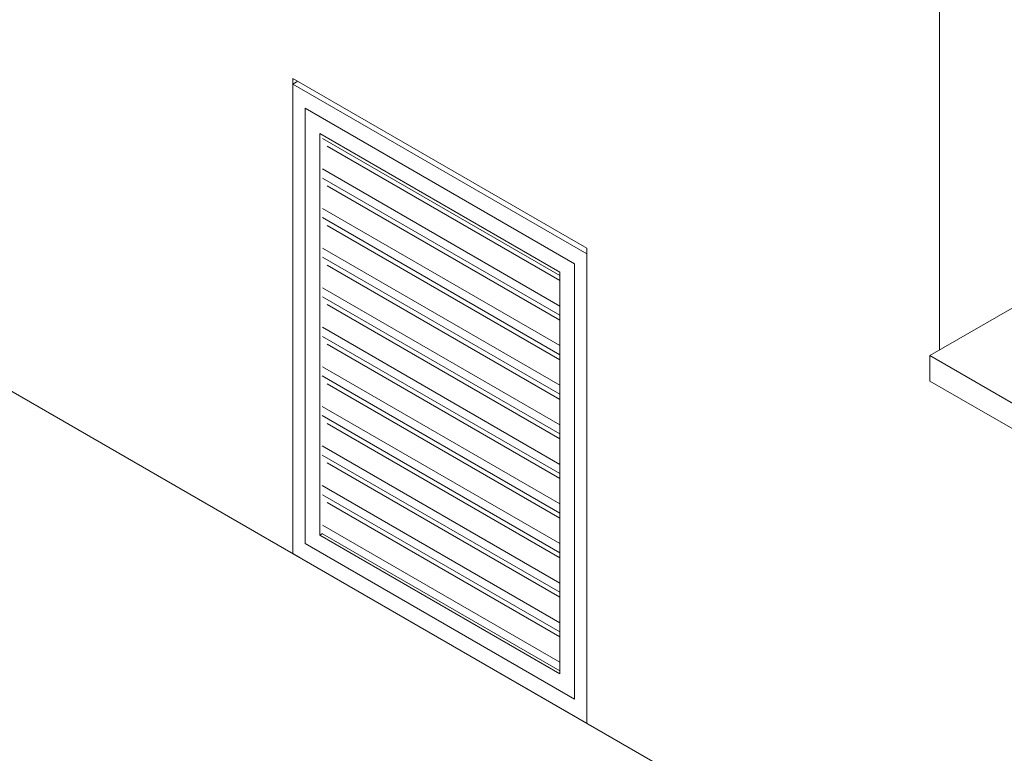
# Model space of a CAD drawing. Header units: metres. Extents: x 6.5 to 21.8, y 0.6 to 11.2.
# Tile 11 of 107: x 10.3 to 11.7, y 4.9 to 6. Entities that reach past the tile are written whole.
import ezdxf

# ---------------------------------------------------------------- set-up
doc = ezdxf.new("R2010")
doc.units = ezdxf.units.M
for name, color, linetype, lineweight in [('A-DOOR', 7, 'Continuous', 5), ('A-ROOF', 7, 'Continuous', 5), ('I-WALL', 7, 'Continuous', 5)]:
    doc.layers.add(name, color=color, linetype=linetype, lineweight=lineweight)

# ---------------------------------------------------------------- blocks, each defined once
blk = doc.blocks.new('PORTA DE GIRO L_956-ISO_020')
at = {"layer": 'A-DOOR'}
for p, q in [((10.6481, 5.8671), (10.6552, 5.8712)), ((11.0724, 5.6221), (10.6481, 5.8671)), ((10.6481, 5.8671), (10.6481, 5.1894)), ((11.0547, 5.6078), (10.6658, 5.8324)), ((10.6658, 5.8324), (10.6658, 5.2037)), ((10.6658, 5.2037), (10.6658, 5.8324)), ((10.6658, 5.8324), (11.0547, 5.6078)), ((10.687, 5.2159), (10.687, 5.7956)), ((10.687, 5.7956), (11.0335, 5.5956)), ((11.0335, 5.5907), (10.6908, 5.7886)), ((11.0335, 5.5835), (10.6977, 5.7774)), ((11.0335, 5.5467), (10.6908, 5.7446)), ((11.0335, 5.5336), (10.6908, 5.7314)), ((11.0335, 5.5263), (10.6977, 5.7202)), ((11.0335, 5.4896), (10.6908, 5.6875)), ((11.0335, 5.4764), (10.6908, 5.6743)), ((11.0335, 5.4692), (10.6977, 5.6631)), ((11.0335, 5.4324), (10.6908, 5.6303)), ((11.0335, 5.4193), (10.6908, 5.6171)), ((11.0724, 4.9444), (11.0724, 5.6221)), ((11.0335, 5.412), (10.6977, 5.6059)), ((11.0547, 4.9791), (11.0547, 5.6078)), ((11.0547, 5.6078), (11.0547, 4.9791)), ((11.0335, 5.5956), (11.0335, 5.0159)), ((11.0335, 5.3753), (10.6908, 5.5731)), ((11.0335, 5.3621), (10.6908, 5.56)), ((11.0335, 5.3549), (10.6977, 5.5488)), ((11.0335, 5.3181), (10.6908, 5.516)), ((11.0335, 5.3049), (10.6908, 5.5028)), ((11.0335, 5.2977), (10.6977, 5.4916)), ((11.0335, 5.261), (10.6908, 5.4588)), ((11.0335, 5.2478), (10.6906, 5.4458)), ((11.0335, 5.2406), (10.6977, 5.4345)), ((11.0335, 5.2038), (10.6906, 5.4018)), ((11.0335, 5.1906), (10.6906, 5.3886)), ((11.0335, 5.1834), (10.6977, 5.3773)), ((11.0335, 5.1467), (10.6906, 5.3447)), ((11.0335, 5.1335), (10.6906, 5.3315)), ((11.0335, 5.1263), (10.6977, 5.3202)), ((11.0335, 5.0895), (10.6906, 5.2875)), ((11.0335, 5.0763), (10.6908, 5.2742)), ((11.0335, 5.069), (10.6976, 5.2629)), ((11.0335, 5.0324), (10.6908, 5.2302)), ((10.687, 5.2159), (10.6908, 5.2181)), ((11.0335, 5.0159), (10.687, 5.2159)), ((10.6908, 5.2179), (11.0335, 5.02)), ((10.6658, 5.2037), (11.0547, 4.9791)), ((11.0547, 4.9791), (10.6658, 5.2037)), ((10.6693, 5.1771), (10.6481, 5.1894)), ((10.6481, 5.1894), (10.6693, 5.1771)), ((10.6481, 5.1894), (11.0724, 4.9444))]:
    blk.add_line(p, q, dxfattribs=at)
blk = doc.blocks.new('RUFO_1_ - RUFO_1_-1923193-ISO_02')
at = {"layer": 'A-ROOF'}
for p, q in [((11.5674, 5.4752), (11.7053, 5.5548)), ((11.5674, 5.4384), (11.5674, 5.4752)), ((11.5674, 5.4752), (13.3776, 4.43)), ((13.3776, 4.3933), (11.5674, 5.4384))]:
    blk.add_line(p, q, dxfattribs=at)

msp = doc.modelspace()

# ---------------------------------------------------------------- linework, layer by layer
at = {"layer": 'I-WALL'}
for p, q in [((11.5815, 5.4833), (11.5815, 6.7734)), ((10.6481, 5.1894), (10.6481, 5.8752)), ((10.6481, 5.8752), (11.0724, 5.6303)), ((11.0724, 5.6303), (11.0724, 4.9444)), ((13.3917, 3.6054), (10.0277, 5.5476))]:
    msp.add_line(p, q, dxfattribs=at)

# ---------------------------------------------------------------- block references
at = {"layer": 'A-DOOR'}
msp.add_blockref('PORTA DE GIRO L_956-ISO_020', (0, 0), dxfattribs=at)
at = {"layer": 'A-ROOF'}
msp.add_blockref('RUFO_1_ - RUFO_1_-1923193-ISO_02', (0, 0), dxfattribs=at)

doc.saveas('drawing.dxf')
